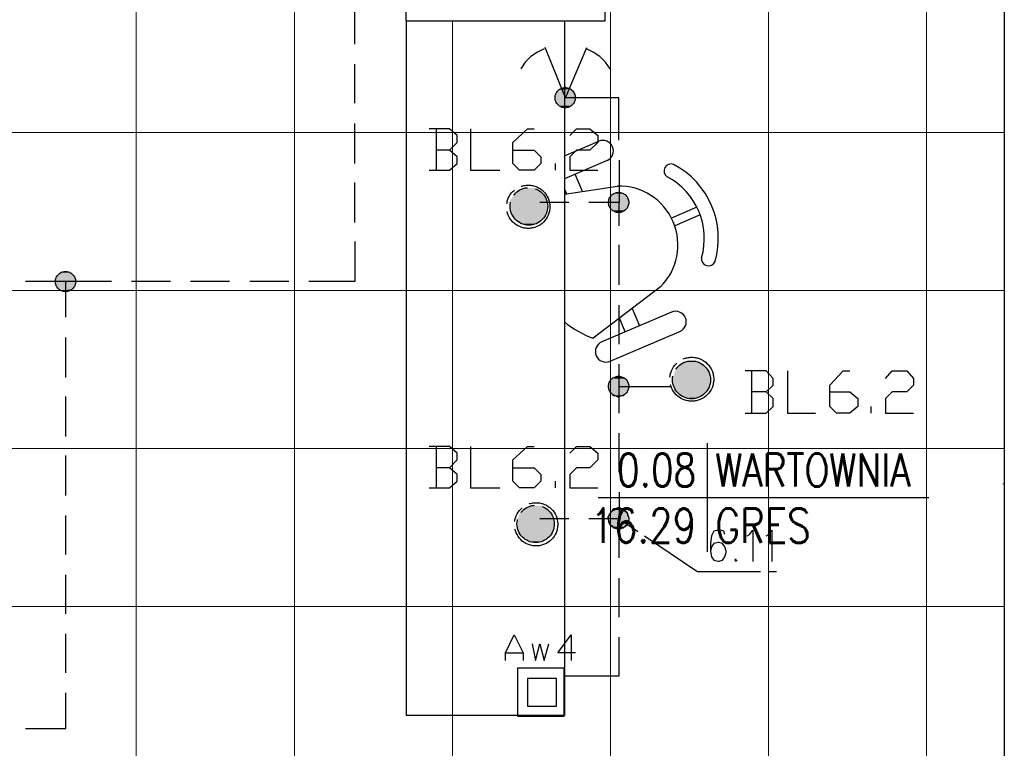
# Model space of a CAD drawing. Header units: millimetres. Extents: x 282377 to 1404227, y -783705 to 1038705.
# Tile 197 of 243: x 386187 to 386561, y 7533 to 7810. Entities that reach past the tile are written whole.
import ezdxf
from ezdxf.enums import TextEntityAlignment as Align

# ---------------------------------------------------------------- set-up
doc = ezdxf.new("R2010")
doc.units = ezdxf.units.MM
doc.linetypes.add('ACAD_ISO08W100', pattern=[36, 24, -3, 6, -3])
doc.layers.add('!!ELEKTRYKA', color=7, linetype='Continuous')
doc.styles.add('ROMANS', font='romans', dxfattribs={"width": 0.7})

# ---------------------------------------------------------------- blocks, each defined once
blk = doc.blocks.new('bikmet')
blk.add_line((0, 1.65), (0, -1.65))
at = {"style": 'ROMANS', "width": 0.8}
blk.add_attdef('NRPOM', text='', height=1, dxfattribs=at).set_placement((-0.333, 0.333), align=Align.RIGHT)
blk.add_attdef('NWAPOM', (0.25, 0.333), '', height=1, dxfattribs=at)
blk.add_attdef('RAREA', text='', height=1.042, dxfattribs=at).set_placement((-0.333, -0.333), align=Align.TOP_RIGHT)
blk.add_attdef('PODLOGA', text='', height=1.042, dxfattribs=at).set_placement((0.25, -0.333), align=Align.TOP_LEFT)

msp = doc.modelspace()

# ---------------------------------------------------------------- linework, layer by layer
at = {"layer": '!!ELEKTRYKA', "color": 252, "lineweight": 15, "ltscale": 15}
for p, q in [((386231.7, 10071.62), (386231.7, 7441.62)), ((386291.7, 10071.62), (386291.7, 7441.62)), ((386411.7, 7862.62), (386411.7, 7224.62)), ((386471.7, 7862.62), (386471.7, 7224.62)), ((386531.7, 7846.62), (386531.7, 7224.62)), ((386351.7, 7809.62), (386351.7, 7441.62)), ((385384.7, 7767.12), (386561.2, 7767.12)), ((385384.7, 7707.12), (386561.2, 7707.12)), ((385384.7, 7647.12), (386561.2, 7647.12)), ((385384.7, 7587.12), (386561.2, 7587.12))]:
    msp.add_line(p, q, dxfattribs=at)
at = {"layer": '!!ELEKTRYKA', "color": 252}
for p, q in [((386334.2, 7809.62), (386334.2, 7850.62)), ((386409.7, 7809.62), (386409.7, 7850.62)), ((386561.2, 7846.62), (386561.2, 7408.12)), ((386334.2, 7809.62), (386409.7, 7809.62)), ((386334.2, 7809.62), (386334.2, 7545.69)), ((386334.2, 7809.62), (386334.2, 7545.69)), ((386394.2, 7809.62), (386394.2, 7545.69)), ((386394.2, 7809.62), (386394.2, 7545.69)), ((386394.2, 7758.3), (386407.25, 7763.85)), ((386394.2, 7758.3), (386407.25, 7763.85)), ((386410.39, 7756.48), (386394.2, 7749.59)), ((386410.39, 7756.48), (386394.2, 7749.59)), ((386401.04, 7744.74), (386398.24, 7751.31)), ((386401.04, 7744.74), (386398.24, 7751.31)), ((386394.2, 7743.7), (386414.35, 7746.78)), ((386394.2, 7743.7), (386414.35, 7746.78)), ((386394.2, 7745.64), (386394.98, 7743.82)), ((386394.2, 7745.64), (386394.98, 7743.82)), ((386444.54, 7738.72), (386434.85, 7734.59)), ((386444.54, 7738.72), (386434.85, 7734.59)), ((386445.77, 7735.83), (386436.08, 7731.7)), ((386445.77, 7735.83), (386436.08, 7731.7)), ((386430.65, 7708.48), (386405.15, 7688.96)), ((386430.65, 7708.48), (386405.15, 7688.96)), ((386419.96, 7700.29), (386422.76, 7693.72)), ((386419.96, 7700.29), (386422.76, 7693.72)), ((386434.9, 7698.89), (386408.4, 7687.61)), ((386434.9, 7698.89), (386408.4, 7687.61)), ((386417.29, 7691.4), (386415.09, 7696.57)), ((386417.29, 7691.4), (386415.09, 7696.57)), ((386411.54, 7680.24), (386438.04, 7691.53)), ((386411.54, 7680.24), (386438.04, 7691.53)), ((386394.2, 7545.69), (386334.2, 7545.69)), ((386394.2, 7545.69), (386334.2, 7545.69))]:
    msp.add_line(p, q, dxfattribs=at)
at = {"layer": '!!ELEKTRYKA', "color": 252, "lineweight": 20}
msp.add_line((386560.7, 7633.62), (386561.2, 7633.62), dxfattribs=at)
at = {"layer": '!!ELEKTRYKA', "color": 7}
msp.add_line((386406.97, 7628.48), (386532.49, 7628.48), dxfattribs=at)
at = {"layer": '!!ELEKTRYKA', "color": 5, "linetype": 'ACAD_ISO08W100', "lineweight": -3}
for points in [[(386314.58, 7815.49), (386314.58, 7800.67)], [(386386.53, 7798.98), (386384.01, 7797.71), (386381.49, 7796.01), (386379.35, 7793.9), (386377.65, 7791.36)], [(386394.58, 7780.35), (386386.97, 7799.4)], [(386414.93, 7764.26), (386414.93, 7780.35), (386394.63, 7780.35), (386402.67, 7799.4)], [(386411.55, 7791.35), (386409.86, 7793.9), (386407.72, 7796.01), (386405.15, 7797.7), (386402.63, 7798.98)], [(386314.58, 7793.05), (386314.58, 7778.23)], [(386314.58, 7770.61), (386314.58, 7755.37)], [(386350.59, 7760.45), (386353.56, 7763.41), (386353.56, 7765.95), (386350.59, 7768.49), (386342.94, 7768.49)], [(386345.5, 7768.49), (386345.5, 7752.83)], [(386358.61, 7768.5), (386358.61, 7752.83), (386369.64, 7752.83)], [(386374.69, 7760.45), (386382.75, 7760.45), (386385.27, 7757.91), (386385.27, 7755.37), (386382.75, 7752.83), (386377.21, 7752.83), (386374.69, 7755.37), (386374.69, 7763.41), (386380.16, 7768.49), (386382.75, 7768.49)], [(386396.28, 7765.96), (386398.8, 7768.5), (386403.89, 7768.5), (386406.84, 7765.96), (386406.84, 7763.41), (386403.89, 7760.45), (386398.8, 7760.45), (386396.28, 7757.91), (386396.28, 7752.83), (386406.84, 7752.83)], [(386342.94, 7752.83), (386350.59, 7752.83), (386353.56, 7755.37), (386353.56, 7757.91), (386350.59, 7760.45), (386345.47, 7760.45)], [(386414.96, 7756.64), (386414.96, 7740.55), (386403.53, 7740.55)], [(386390.83, 7752.83), (386390.83, 7755.37)], [(386314.58, 7748.17), (386314.58, 7732.93)], [(386395.91, 7740.55), (386384.9, 7740.55)], [(386414.92, 7740.55), (386414.92, 7731.67)], [(386314.65, 7725.73), (386314.65, 7710.49), (386297.26, 7710.49)], [(386414.92, 7724.46), (386414.92, 7709.22)], [(386204.94, 7696.95), (386204.94, 7710.5), (386189.68, 7710.5)], [(386222.28, 7710.5), (386204.93, 7710.5)], [(386244.73, 7710.49), (386229.91, 7710.49)], [(386267.14, 7710.49), (386252.33, 7710.49)], [(386289.62, 7710.49), (386274.81, 7710.49)], [(386414.92, 7701.61), (386414.92, 7686.79)], [(386204.93, 7674.09), (386204.93, 7689.33)], [(386414.92, 7679.17), (386414.92, 7670.7), (386434.8, 7670.7)], [(386470.86, 7668.58), (386473.42, 7671.12), (386473.42, 7673.66), (386470.86, 7676.62), (386462.81, 7676.62)], [(386465.29, 7676.63), (386465.29, 7660.54)], [(386478.88, 7676.62), (386478.88, 7660.54), (386489.48, 7660.54)], [(386494.96, 7668.58), (386502.55, 7668.58), (386505.54, 7666.04), (386505.54, 7663.08), (386502.55, 7660.53), (386497.51, 7660.53), (386494.96, 7663.08), (386494.96, 7671.12), (386500.07, 7676.63), (386502.55, 7676.63)], [(386516.15, 7673.66), (386518.69, 7676.62), (386524.22, 7676.62), (386526.7, 7673.66), (386526.7, 7671.12), (386524.22, 7668.58), (386518.69, 7668.58), (386516.15, 7666.04), (386516.15, 7660.54), (386526.7, 7660.54)], [(386414.92, 7670.7), (386414.92, 7660.54)], [(386204.93, 7651.65), (386204.93, 7666.89)], [(386462.81, 7660.53), (386470.86, 7660.53), (386473.42, 7663.07), (386473.42, 7666.04), (386470.86, 7668.58), (386465.37, 7668.58)], [(386510.63, 7660.54), (386510.63, 7663.08)], [(386414.92, 7652.92), (386414.92, 7638.1)], [(386350.59, 7639.8), (386353.56, 7642.76), (386353.56, 7645.3), (386350.59, 7647.84), (386342.94, 7647.84)], [(386345.5, 7647.84), (386345.5, 7632.17)], [(386358.61, 7647.84), (386358.61, 7632.18), (386369.64, 7632.18)], [(386374.69, 7639.8), (386382.75, 7639.8), (386385.27, 7637.26), (386385.27, 7634.72), (386382.75, 7632.18), (386377.21, 7632.18), (386374.69, 7634.72), (386374.69, 7642.76), (386380.16, 7647.85), (386382.75, 7647.85)], [(386396.28, 7645.3), (386398.8, 7647.84), (386403.89, 7647.84), (386406.84, 7645.3), (386406.84, 7642.76), (386403.89, 7639.8), (386398.8, 7639.8), (386396.28, 7637.26), (386396.28, 7632.18), (386406.84, 7632.18)], [(386204.93, 7629.21), (386204.93, 7644.46)], [(386342.94, 7632.18), (386350.59, 7632.18), (386353.56, 7634.72), (386353.56, 7637.26), (386350.59, 7639.8), (386345.47, 7639.8)], [(386390.83, 7632.17), (386390.83, 7634.71)], [(386414.96, 7630.48), (386414.96, 7620.32), (386403.53, 7620.32)], [(386204.93, 7606.78), (386204.93, 7621.59)], [(386395.91, 7620.32), (386384.9, 7620.32)], [(386444.52, 7600.42), (386414.92, 7620.33), (386414.92, 7620.75)], [(386414.92, 7620.33), (386414.92, 7605.51)], [(386455.13, 7614.4), (386454.69, 7615.67), (386453.44, 7616.09), (386452.56, 7616.09), (386450.88, 7615.67), (386450.06, 7613.97), (386449.63, 7611.01), (386449.63, 7608.05), (386450.06, 7605.93), (386450.88, 7604.66), (386452.56, 7604.24), (386453, 7604.24), (386454.25, 7604.66), (386455.13, 7605.93), (386455.56, 7607.63), (386455.56, 7608.05), (386455.13, 7609.74), (386454.25, 7611.01), (386453, 7611.43), (386452.56, 7611.43), (386450.88, 7611.01), (386450.06, 7609.74), (386449.63, 7608.05)], [(386463.63, 7613.97), (386464.51, 7614.39), (386465.76, 7616.09), (386465.76, 7604.23)], [(386470.81, 7613.97), (386471.68, 7614.39), (386472.93, 7616.09), (386472.93, 7604.23)], [(386459.38, 7605.08), (386458.94, 7604.66), (386459.38, 7604.24), (386459.82, 7604.66)], [(386204.93, 7584.34), (386204.93, 7599.16)], [(386444.59, 7600.42), (386474.67, 7600.42)], [(386414.92, 7597.88), (386414.92, 7583.07)], [(386204.93, 7561.9), (386204.93, 7576.72)], [(386414.93, 7575.45), (386414.93, 7560.63), (386394.63, 7560.63)], [(386189.68, 7540.74), (386204.94, 7540.74), (386204.94, 7554.28)]]:
    msp.add_lwpolyline(points, dxfattribs=at)
msp.add_lwpolyline([(386412.4, 7617.78), (386412.84, 7616.93), (386413.66, 7616.93), (386414.53, 7616.51), (386414.91, 7616.51), (386415.79, 7616.93), (386416.61, 7616.93), (386417.04, 7617.36), (386417.92, 7618.2), (386418.3, 7618.63), (386418.3, 7619.47), (386418.74, 7619.9), (386418.74, 7620.75), (386418.3, 7621.59), (386418.3, 7622.44), (386417.92, 7622.86), (386417.48, 7623.28), (386416.61, 7624.13), (386415.79, 7624.13), (386415.35, 7624.56), (386414.53, 7624.56), (386413.66, 7624.13), (386412.84, 7624.13), (386412.4, 7623.71), (386411.96, 7622.86), (386411.52, 7622.44), (386411.15, 7621.59), (386410.71, 7621.17), (386410.71, 7620.32), (386411.15, 7619.47), (386411.15, 7618.63), (386411.52, 7618.2)], close=True, dxfattribs=at)
at = {"layer": '!!ELEKTRYKA', "color": 30, "linetype": 'ACAD_ISO08W100', "lineweight": -3, "true_color": 0xff7e00}
for points in [[(386371.79, 7566.55), (386371.79, 7569.52), (386375.19, 7576.29), (386378.59, 7569.52), (386378.59, 7566.55)], [(386398.45, 7569.52), (386391.66, 7569.52), (386396.75, 7576.29), (386396.75, 7566.56)], [(386381.93, 7572.9), (386383.19, 7566.56), (386384.89, 7572.9), (386386.59, 7566.56), (386388.29, 7572.9)], [(386371.79, 7569.52), (386378.59, 7569.52)]]:
    msp.add_lwpolyline(points, dxfattribs=at)
for points in [[(386376.41, 7545.39), (386394.17, 7545.39), (386394.17, 7563.59), (386376.41, 7563.59)], [(386380.21, 7549.2), (386391.22, 7549.2), (386391.22, 7559.78), (386380.21, 7559.78)]]:
    msp.add_lwpolyline(points, close=True, dxfattribs=at)
at = {"layer": '!!ELEKTRYKA', "color": 5, "linetype": 'ACAD_ISO08W100', "lineweight": -3}
for centre, radius in [((386394.51, 7780.37), 3.84), ((386394.51, 7780.37), 3.84), ((386380.49, 7738.95), 8.22), ((386380.74, 7739.08), 7.13), ((386414.79, 7740.58), 3.84), ((386414.79, 7740.58), 3.84), ((386204.82, 7710.51), 3.83), ((386204.82, 7710.51), 3.83), ((386442.56, 7673.42), 8.34), ((386442.46, 7673.2), 7.21), ((386414.79, 7670.72), 3.84), ((386414.79, 7670.72), 3.84), ((386383.46, 7618.3), 8.22), ((386383.3, 7618.45), 7.09), ((386414.79, 7620.34), 3.84), ((386414.79, 7620.34), 3.84)]:
    msp.add_circle(centre, radius, dxfattribs=at)
at = {"layer": '!!ELEKTRYKA', "color": 252}
for centre, radius, start, end in [((386408.82, 7760.17), 4, 293.0584, 113.0584), ((386408.82, 7760.17), 4, 293.0584, 113.0584), ((386434.72, 7752.54), 2.68, 69.4076, 234.9403), ((386434.72, 7752.54), 2.68, 69.4076, 234.9403), ((386420.81, 7726.91), 31.82, 343.9429, 62.1739), ((386420.81, 7726.91), 31.82, 343.9429, 62.1739), ((386420.81, 7726.91), 26.51, 343.9429, 62.1739), ((386420.81, 7726.91), 26.51, 343.9429, 62.1739), ((386414.92, 7724.4), 22.39, 314.654, 91.4629), ((386414.92, 7724.4), 22.39, 314.654, 91.4629), ((386448.93, 7719.17), 2.68, 171.1766, 336.7093), ((386448.93, 7719.17), 2.68, 171.1766, 336.7093), ((386436.47, 7695.21), 4, 293.0584, 113.0584), ((386436.47, 7695.21), 4, 293.0584, 113.0584), ((386419.19, 7726.22), 39.82, 231.1245, 249.3469), ((386419.19, 7726.22), 39.82, 231.1245, 249.3469), ((386409.97, 7683.93), 4, 113.0584, 293.0584), ((386409.97, 7683.93), 4, 113.0584, 293.0584)]:
    msp.add_arc(centre, radius, start, end, dxfattribs=at)
at = {"layer": '!!ELEKTRYKA', "color": 5, "linetype": 'ACAD_ISO08W100', "lineweight": -3}
for points in [[(386398.44, 7782.04), (386390.83, 7781.61), (386398.44, 7781.61)], [(386398.44, 7782.04), (386391.27, 7782.04), (386390.83, 7781.61)], [(386398.04, 7782.88), (386391.25, 7782.03), (386398.41, 7782.03)], [(386398.04, 7782.88), (386391.69, 7782.88), (386391.25, 7782.03)], [(386397.57, 7783.31), (386391.66, 7782.88), (386398.01, 7782.88)], [(386397.57, 7783.31), (386392.1, 7783.31), (386391.66, 7782.88)], [(386396.73, 7783.73), (386392.08, 7783.31), (386397.61, 7783.31)], [(386396.73, 7783.73), (386392.52, 7783.73), (386392.08, 7783.31)], [(386396.32, 7784.15), (386392.49, 7783.73), (386396.7, 7783.73)], [(386396.32, 7784.15), (386393.31, 7784.15), (386392.49, 7783.73)], [(386394.65, 7784.58), (386394.21, 7784.15), (386395.47, 7784.15)], [(386398.44, 7781.61), (386390.83, 7780.77), (386398.88, 7780.77)], [(386398.44, 7781.61), (386390.83, 7781.61), (386390.83, 7780.77)], [(386398.88, 7780.77), (386390.83, 7779.92), (386398.44, 7779.92)], [(386398.88, 7780.77), (386390.83, 7780.77), (386390.83, 7779.92)], [(386398.44, 7779.92), (386390.83, 7779.92), (386391.27, 7779.07)], [(386398.41, 7779.92), (386391.25, 7779.07), (386398.41, 7779.07)], [(386398.41, 7779.07), (386391.25, 7778.65), (386398.04, 7778.65)], [(386398.41, 7779.07), (386391.25, 7779.07), (386391.25, 7778.65)], [(386398.04, 7778.65), (386391.25, 7778.65), (386391.69, 7777.8)], [(386398.01, 7778.65), (386391.66, 7777.8), (386397.57, 7777.8)], [(386397.57, 7777.8), (386391.66, 7777.8), (386392.48, 7777.38)], [(386397.58, 7777.81), (386392.49, 7777.38), (386397.14, 7777.38)], [(386397.14, 7777.38), (386392.49, 7777.38), (386392.93, 7776.96)], [(386397.12, 7777.38), (386392.9, 7776.96), (386396.74, 7776.96)], [(386395.94, 7776.96), (386393.8, 7776.96), (386394.24, 7776.53)], [(386395.91, 7776.95), (386394.21, 7776.53), (386395.03, 7776.53)], [(386376.02, 7744.36), (386385.72, 7743.93), (386375.58, 7743.93)], [(386376.44, 7744.78), (386385.32, 7744.36), (386376, 7744.36)], [(386376, 7744.36), (386385.32, 7744.36), (386385.76, 7743.93)], [(386376.85, 7745.21), (386384.47, 7744.78), (386376.41, 7744.78)], [(386376.41, 7744.78), (386384.47, 7744.78), (386385.29, 7744.36)], [(386377.64, 7745.63), (386384, 7745.21), (386376.83, 7745.21)], [(386376.83, 7745.21), (386384, 7745.21), (386384.44, 7744.78)], [(386378.09, 7746.06), (386383.57, 7745.63), (386377.65, 7745.63)], [(386377.65, 7745.63), (386383.57, 7745.63), (386384.01, 7745.21)], [(386378.14, 7746.05), (386382.79, 7746.05), (386383.61, 7745.62)], [(386415.39, 7744.36), (386413.26, 7743.94), (386416.21, 7743.94)], [(386415.39, 7744.36), (386414.08, 7744.36), (386413.26, 7743.94)], [(386373.89, 7741.82), (386387.43, 7740.98), (386373.44, 7740.98)], [(386373.44, 7740.98), (386387.43, 7740.55), (386373.44, 7740.55)], [(386373.44, 7740.98), (386387.43, 7740.98), (386387.43, 7740.55)], [(386373.44, 7740.55), (386387.43, 7739.7), (386373.44, 7739.7)], [(386373.44, 7740.55), (386387.43, 7740.55), (386387.43, 7739.7)], [(386374.3, 7742.25), (386386.96, 7741.82), (386373.86, 7741.82)], [(386373.86, 7741.82), (386386.96, 7741.82), (386387.4, 7740.98)], [(386374.71, 7743.09), (386386.99, 7742.25), (386374.27, 7742.25)], [(386374.27, 7742.25), (386386.99, 7742.25), (386386.99, 7741.83)], [(386375.5, 7743.94), (386386.15, 7743.52), (386374.69, 7743.52)], [(386374.69, 7743.52), (386386.52, 7743.09), (386374.69, 7743.09)], [(386374.69, 7743.52), (386386.15, 7743.52), (386386.52, 7743.09)], [(386374.69, 7743.09), (386386.52, 7743.09), (386386.97, 7742.25)], [(386375.58, 7743.93), (386385.72, 7743.93), (386386.16, 7743.51)], [(386418.74, 7741.4), (386410.71, 7740.55), (386418.74, 7740.55)], [(386418.74, 7741.4), (386411.15, 7741.4), (386410.71, 7740.55)], [(386418.74, 7740.55), (386410.71, 7740.55), (386411.15, 7740.13)], [(386417.9, 7742.67), (386411.12, 7742.25), (386418.34, 7742.25)], [(386417.9, 7742.67), (386411.56, 7742.67), (386411.12, 7742.25)], [(386418.34, 7742.25), (386411.12, 7741.4), (386418.71, 7741.4)], [(386418.34, 7742.25), (386411.12, 7742.25), (386411.12, 7741.4)], [(386418.71, 7740.55), (386411.12, 7740.13), (386418.71, 7740.13)], [(386417.43, 7743.51), (386411.53, 7742.67), (386417.87, 7742.67)], [(386417.43, 7743.51), (386411.97, 7743.51), (386411.53, 7742.67)], [(386417.03, 7743.94), (386411.95, 7743.52), (386417.47, 7743.52)], [(386417.03, 7743.94), (386412.76, 7743.94), (386411.95, 7743.52)], [(386373.44, 7739.7), (386387.87, 7739.28), (386373.44, 7739.28)], [(386373.44, 7739.7), (386387.43, 7739.7), (386387.87, 7739.28)], [(386373.44, 7739.28), (386387.43, 7738.43), (386373.44, 7738.43)], [(386373.44, 7739.28), (386387.87, 7739.28), (386387.43, 7738.43)], [(386373.44, 7738.43), (386387.43, 7737.59), (386373.44, 7737.59)], [(386373.44, 7738.43), (386387.43, 7738.43), (386387.43, 7737.59)], [(386373.44, 7737.59), (386387.43, 7737.17), (386373.44, 7737.17)], [(386373.44, 7737.59), (386387.43, 7737.59), (386387.43, 7737.17)], [(386373.44, 7737.17), (386386.98, 7736.32), (386373.89, 7736.32)], [(386373.44, 7737.17), (386387.43, 7737.17), (386386.98, 7736.32)], [(386418.71, 7740.13), (386411.12, 7739.28), (386418.34, 7739.28)], [(386418.71, 7740.13), (386411.12, 7740.13), (386411.12, 7739.28)], [(386418.34, 7739.28), (386411.12, 7739.28), (386411.56, 7738.44)], [(386418.31, 7739.28), (386411.53, 7738.44), (386418.31, 7738.44)], [(386418.31, 7738.44), (386411.53, 7738.44), (386411.97, 7738.01)], [(386418.29, 7738.44), (386411.95, 7738.02), (386417.85, 7738.02)], [(386417.85, 7738.02), (386411.95, 7738.02), (386412.39, 7737.59)], [(386417.88, 7738.02), (386412.36, 7737.59), (386417.01, 7737.59)], [(386417.01, 7737.59), (386412.36, 7737.59), (386412.8, 7737.17)], [(386417.05, 7737.59), (386412.85, 7737.16), (386416.67, 7737.16)], [(386416.67, 7737.16), (386412.85, 7737.16), (386413.66, 7736.74)], [(386416.62, 7737.16), (386413.67, 7736.74), (386415.81, 7736.74)], [(386373.86, 7736.32), (386386.96, 7735.89), (386374.3, 7735.89)], [(386373.86, 7736.32), (386386.96, 7736.32), (386386.96, 7735.89)], [(386374.27, 7735.9), (386386.55, 7735.05), (386374.71, 7735.05)], [(386374.27, 7735.9), (386386.99, 7735.9), (386386.55, 7735.05)], [(386374.69, 7735.05), (386386.15, 7734.63), (386374.69, 7734.63)], [(386374.69, 7735.05), (386386.52, 7735.05), (386386.15, 7734.63)], [(386374.69, 7734.63), (386385.71, 7734.21), (386375.5, 7734.21)], [(386374.69, 7734.63), (386386.15, 7734.63), (386385.71, 7734.21)], [(386375.58, 7734.2), (386385.34, 7733.78), (386376.02, 7733.78)], [(386375.58, 7734.2), (386385.72, 7734.2), (386385.34, 7733.78)], [(386376, 7733.78), (386384.43, 7733.35), (386376.44, 7733.35)], [(386376, 7733.78), (386385.32, 7733.78), (386384.43, 7733.35)], [(386376.41, 7733.36), (386384.03, 7732.93), (386376.85, 7732.93)], [(386376.41, 7733.36), (386384.47, 7733.36), (386384.03, 7732.93)], [(386376.83, 7732.93), (386383.62, 7732.51), (386377.64, 7732.51)], [(386376.83, 7732.93), (386384, 7732.93), (386383.62, 7732.51)], [(386378.14, 7732.51), (386382.35, 7732.08), (386378.95, 7732.08)], [(386378.14, 7732.51), (386382.79, 7732.51), (386382.35, 7732.08)], [(386208.34, 7711.34), (386200.72, 7710.91), (386208.79, 7710.91)], [(386208.34, 7711.34), (386201.17, 7711.34), (386200.72, 7710.91)], [(386208.79, 7710.91), (386200.72, 7710.07), (386208.79, 7710.07)], [(386208.79, 7710.91), (386200.72, 7710.91), (386200.72, 7710.07)], [(386207.93, 7712.61), (386201.14, 7712.18), (386208.31, 7712.18)], [(386207.93, 7712.61), (386201.59, 7712.61), (386201.14, 7712.18)], [(386208.31, 7712.18), (386201.14, 7711.34), (386208.31, 7711.34)], [(386208.31, 7712.18), (386201.14, 7712.18), (386201.14, 7711.34)], [(386207.51, 7713.46), (386201.55, 7712.61), (386207.89, 7712.61)], [(386207.51, 7713.46), (386202, 7713.46), (386201.55, 7712.61)], [(386207.02, 7713.88), (386201.97, 7713.46), (386207.47, 7713.46)], [(386207.02, 7713.88), (386202.8, 7713.88), (386201.97, 7713.46)], [(386206.26, 7714.3), (386202.86, 7713.88), (386207.09, 7713.88)], [(386206.26, 7714.3), (386203.31, 7714.3), (386202.86, 7713.88)], [(386208.79, 7710.07), (386200.72, 7710.07), (386201.17, 7709.22)], [(386208.76, 7710.07), (386201.14, 7709.23), (386208.31, 7709.23)], [(386208.31, 7709.23), (386201.14, 7709.23), (386201.59, 7708.37)], [(386208.34, 7709.22), (386201.55, 7708.38), (386208.34, 7708.38)], [(386208.34, 7708.38), (386201.55, 7708.38), (386202, 7707.96)], [(386208.31, 7708.38), (386201.97, 7707.96), (386207.92, 7707.96)], [(386207.92, 7707.96), (386201.97, 7707.96), (386202.41, 7707.54)], [(386207.96, 7707.95), (386202.45, 7707.52), (386207.12, 7707.52)], [(386207.12, 7707.52), (386202.45, 7707.52), (386202.9, 7707.1)], [(386207.09, 7707.53), (386202.86, 7707.11), (386206.7, 7707.11)], [(386206.7, 7707.11), (386202.86, 7707.11), (386203.7, 7706.68)], [(386206.64, 7707.11), (386203.69, 7706.68), (386205.8, 7706.68)], [(386436.54, 7677.05), (386448.81, 7676.63), (386436.1, 7676.63)], [(386436.95, 7677.9), (386448.34, 7677.05), (386436.51, 7677.05)], [(386436.51, 7677.05), (386448.34, 7677.05), (386448.78, 7676.63)], [(386437.37, 7678.32), (386447.94, 7677.9), (386436.93, 7677.9)], [(386436.93, 7677.9), (386447.94, 7677.9), (386448.38, 7677.05)], [(386437.78, 7678.75), (386447.48, 7678.32), (386437.34, 7678.32)], [(386437.34, 7678.32), (386447.48, 7678.32), (386447.92, 7677.9)], [(386438.7, 7679.16), (386447.15, 7678.74), (386437.83, 7678.74)], [(386437.83, 7678.74), (386447.15, 7678.74), (386447.59, 7678.32)], [(386439.09, 7679.59), (386446.73, 7679.16), (386438.65, 7679.16)], [(386438.65, 7679.16), (386446.73, 7679.16), (386447.1, 7678.74)], [(386439.07, 7679.59), (386446.26, 7679.59), (386446.7, 7679.17)], [(386440.36, 7680.01), (386445.43, 7679.59), (386439.48, 7679.59)], [(386441.19, 7680.44), (386444.94, 7680.02), (386440.31, 7680.02)], [(386440.31, 7680.02), (386444.94, 7680.02), (386445.38, 7679.59)], [(386441.21, 7680.43), (386444.15, 7680.43), (386445.02, 7680.01)], [(386417.03, 7673.66), (386411.95, 7673.24), (386417.47, 7673.24)], [(386417.03, 7673.66), (386412.76, 7673.66), (386411.95, 7673.24)], [(386416.23, 7674.08), (386412.85, 7673.66), (386417.05, 7673.66)], [(386416.23, 7674.08), (386413.29, 7674.08), (386412.85, 7673.66)], [(386415.39, 7674.51), (386413.26, 7674.08), (386416.21, 7674.08)], [(386415.39, 7674.51), (386414.08, 7674.51), (386413.26, 7674.08)], [(386435.71, 7674.51), (386449.67, 7674.09), (386435.27, 7674.09)], [(386435.27, 7674.09), (386449.67, 7673.24), (386435.27, 7673.24)], [(386435.27, 7674.09), (386449.67, 7674.09), (386449.67, 7673.24)], [(386436.12, 7675.78), (386449.21, 7675.35), (386435.69, 7675.35)], [(386435.69, 7675.35), (386449.65, 7674.51), (386435.69, 7674.51)], [(386435.69, 7675.35), (386449.21, 7675.35), (386449.65, 7674.51)], [(386435.69, 7674.51), (386449.65, 7674.51), (386449.65, 7674.08)], [(386436.1, 7676.63), (386449.25, 7675.78), (386436.1, 7675.78)], [(386436.1, 7676.63), (386448.81, 7676.63), (386449.25, 7675.78)], [(386436.1, 7675.78), (386449.25, 7675.78), (386449.25, 7675.36)], [(386418.74, 7671.55), (386410.71, 7670.7), (386418.74, 7670.7)], [(386418.74, 7671.55), (386411.15, 7671.55), (386410.71, 7670.7)], [(386418.74, 7670.7), (386410.71, 7670.7), (386411.15, 7669.85)], [(386417.9, 7672.82), (386411.12, 7671.97), (386418.34, 7671.97)], [(386417.9, 7672.82), (386411.56, 7672.82), (386411.12, 7671.97)], [(386418.34, 7671.97), (386411.12, 7671.54), (386418.71, 7671.54)], [(386418.34, 7671.97), (386411.12, 7671.97), (386411.12, 7671.54)], [(386418.71, 7670.7), (386411.12, 7669.86), (386418.71, 7669.86)], [(386418.71, 7669.86), (386411.12, 7669.43), (386418.34, 7669.43)], [(386418.71, 7669.86), (386411.12, 7669.86), (386411.12, 7669.43)], [(386417.43, 7673.24), (386411.53, 7672.82), (386417.87, 7672.82)], [(386417.43, 7673.24), (386411.97, 7673.24), (386411.53, 7672.82)], [(386435.27, 7673.24), (386449.67, 7672.39), (386435.27, 7672.39)], [(386435.27, 7673.24), (386449.67, 7673.24), (386449.67, 7672.39)], [(386435.27, 7672.39), (386449.67, 7671.96), (386435.71, 7671.96)], [(386435.27, 7672.39), (386449.67, 7672.39), (386449.67, 7671.96)], [(386435.69, 7671.97), (386449.21, 7671.12), (386435.69, 7671.12)], [(386435.69, 7671.97), (386449.65, 7671.97), (386449.21, 7671.12)], [(386435.69, 7671.12), (386449.21, 7670.7), (386436.12, 7670.7)], [(386435.69, 7671.12), (386449.21, 7671.12), (386449.21, 7670.7)], [(386436.1, 7670.7), (386448.81, 7669.85), (386436.1, 7669.85)], [(386436.1, 7670.7), (386449.25, 7670.7), (386448.81, 7669.85)], [(386436.1, 7669.85), (386448.37, 7669.43), (386436.54, 7669.43)], [(386436.1, 7669.85), (386448.81, 7669.85), (386448.37, 7669.43)], [(386418.34, 7669.43), (386411.12, 7669.43), (386411.56, 7668.58)], [(386418.31, 7669.43), (386411.53, 7668.58), (386418.31, 7668.58)], [(386418.31, 7668.58), (386411.53, 7668.58), (386411.97, 7668.16)], [(386418.29, 7668.59), (386411.95, 7668.16), (386417.85, 7668.16)], [(386417.85, 7668.16), (386411.95, 7668.16), (386412.39, 7667.31)], [(386417.88, 7668.16), (386412.36, 7667.32), (386417.01, 7667.32)], [(386417.01, 7667.32), (386412.36, 7667.32), (386412.8, 7666.9)], [(386417.05, 7667.31), (386412.85, 7666.88), (386416.67, 7666.88)], [(386415.81, 7666.89), (386413.67, 7666.89), (386414.49, 7666.46)], [(386415.76, 7666.89), (386414.5, 7666.47), (386414.94, 7666.47)], [(386436.51, 7669.43), (386447.97, 7669), (386436.95, 7669)], [(386436.51, 7669.43), (386448.34, 7669.43), (386447.97, 7669)], [(386436.93, 7669.01), (386447.51, 7668.16), (386437.37, 7668.16)], [(386436.93, 7669.01), (386447.94, 7669.01), (386447.51, 7668.16)], [(386437.34, 7668.16), (386447.11, 7667.74), (386437.78, 7667.74)], [(386437.34, 7668.16), (386447.48, 7668.16), (386447.11, 7667.74)], [(386437.83, 7667.73), (386446.71, 7667.31), (386438.7, 7667.31)], [(386437.83, 7667.73), (386447.15, 7667.73), (386446.71, 7667.31)], [(386438.65, 7667.31), (386446.29, 7666.89), (386439.09, 7666.89)], [(386438.65, 7667.31), (386446.73, 7667.31), (386446.29, 7666.89)], [(386439.48, 7666.89), (386444.99, 7666.47), (386440.36, 7666.47)], [(386439.48, 7666.89), (386445.43, 7666.89), (386444.99, 7666.47)], [(386441.21, 7666.46), (386443.33, 7666.04), (386441.65, 7666.04)], [(386441.21, 7666.46), (386444.15, 7666.46), (386443.33, 7666.04)], [(386380.61, 7624.98), (386386.97, 7624.56), (386379.79, 7624.56)], [(386381.06, 7625.4), (386386.1, 7624.98), (386380.62, 7624.98)], [(386380.62, 7624.98), (386386.1, 7624.98), (386386.98, 7624.56)], [(386381.03, 7625.41), (386385.69, 7625.41), (386386.13, 7624.98)], [(386376.85, 7621.17), (386389.95, 7620.32), (386376.41, 7620.32)], [(386377.27, 7622.44), (386389.54, 7621.59), (386376.83, 7621.59)], [(386376.83, 7621.59), (386389.92, 7621.17), (386376.83, 7621.17)], [(386376.83, 7621.59), (386389.54, 7621.59), (386389.92, 7621.17)], [(386376.83, 7621.17), (386389.92, 7621.17), (386389.92, 7620.33)], [(386377.68, 7622.86), (386389.52, 7622.44), (386377.24, 7622.44)], [(386377.24, 7622.44), (386389.52, 7622.44), (386389.52, 7621.6)], [(386378.09, 7623.29), (386389.11, 7622.87), (386377.65, 7622.87)], [(386377.65, 7622.87), (386389.11, 7622.87), (386389.49, 7622.44)], [(386378.58, 7623.71), (386388.71, 7623.28), (386378.14, 7623.28)], [(386378.14, 7623.28), (386388.71, 7623.28), (386389.15, 7622.86)], [(386379.37, 7624.13), (386387.87, 7623.7), (386378.55, 7623.7)], [(386378.55, 7623.7), (386387.87, 7623.7), (386388.68, 7623.28)], [(386379.82, 7624.55), (386387.44, 7624.13), (386379.38, 7624.13)], [(386379.38, 7624.13), (386387.44, 7624.13), (386387.88, 7623.71)], [(386379.79, 7624.56), (386386.97, 7624.56), (386387.41, 7624.13)], [(386418.74, 7621.59), (386410.71, 7620.75), (386418.74, 7620.75)], [(386418.74, 7621.59), (386411.15, 7621.59), (386410.71, 7620.75)], [(386411.15, 7621.17), (386418.74, 7620.32), (386410.71, 7620.32)], [(386417.9, 7622.86), (386411.12, 7622.01), (386418.34, 7622.01)], [(386417.9, 7622.86), (386411.56, 7622.86), (386411.12, 7622.01)], [(386411.56, 7622.44), (386418.34, 7622.01), (386411.12, 7622.01)], [(386418.34, 7622.01), (386411.12, 7621.59), (386418.71, 7621.59)], [(386418.34, 7622.01), (386411.12, 7622.01), (386411.12, 7621.59)], [(386411.12, 7622.01), (386418.71, 7621.17), (386411.12, 7621.17)], [(386411.12, 7622.01), (386418.34, 7622.01), (386418.71, 7621.17)], [(386411.12, 7621.17), (386418.71, 7621.17), (386418.71, 7620.32)], [(386417.43, 7623.28), (386411.53, 7622.86), (386417.87, 7622.86)], [(386417.43, 7623.28), (386411.97, 7623.28), (386411.53, 7622.86)], [(386411.97, 7623.28), (386418.31, 7622.44), (386411.53, 7622.44)], [(386411.53, 7622.44), (386418.31, 7622.44), (386418.31, 7622.02)], [(386417.03, 7623.71), (386411.95, 7623.29), (386417.47, 7623.29)], [(386417.03, 7623.71), (386412.76, 7623.71), (386411.95, 7623.29)], [(386412.39, 7623.71), (386417.85, 7623.29), (386411.95, 7623.29)], [(386411.95, 7623.29), (386417.85, 7623.29), (386418.29, 7622.44)], [(386412.8, 7624.13), (386417.01, 7623.71), (386412.36, 7623.71)], [(386412.36, 7623.71), (386417.01, 7623.71), (386417.88, 7623.29)], [(386416.23, 7624.13), (386412.85, 7623.7), (386417.05, 7623.7)], [(386416.23, 7624.13), (386413.29, 7624.13), (386412.85, 7623.7)], [(386412.85, 7624.13), (386416.67, 7624.13), (386417.05, 7623.7)], [(386415.39, 7624.55), (386413.26, 7624.13), (386416.21, 7624.13)], [(386415.39, 7624.55), (386414.08, 7624.55), (386413.26, 7624.13)], [(386414.49, 7624.55), (386415.81, 7624.13), (386413.67, 7624.13)], [(386414.5, 7624.56), (386414.94, 7624.56), (386415.76, 7624.14)], [(386376.41, 7620.32), (386390.39, 7619.9), (386376.41, 7619.9)], [(386376.41, 7620.32), (386389.95, 7620.32), (386390.39, 7619.9)], [(386376.41, 7619.9), (386390.39, 7619.05), (386376.41, 7619.05)], [(386376.41, 7619.9), (386390.39, 7619.9), (386390.39, 7619.05)], [(386376.41, 7619.05), (386390.39, 7618.63), (386376.41, 7618.63)], [(386376.41, 7619.05), (386390.39, 7619.05), (386390.39, 7618.63)], [(386376.41, 7618.63), (386390.39, 7617.78), (386376.41, 7617.78)], [(386376.41, 7618.63), (386390.39, 7618.63), (386390.39, 7617.78)], [(386376.41, 7617.78), (386390.39, 7616.93), (386376.41, 7616.93)], [(386376.41, 7617.78), (386390.39, 7617.78), (386390.39, 7616.93)], [(386418.74, 7620.75), (386410.71, 7620.75), (386411.15, 7619.9)], [(386410.71, 7620.32), (386418.74, 7619.47), (386411.15, 7619.47)], [(386410.71, 7620.32), (386418.74, 7620.32), (386418.74, 7619.47)], [(386418.71, 7620.74), (386411.12, 7619.9), (386418.71, 7619.9)], [(386418.71, 7619.9), (386411.12, 7619.05), (386418.34, 7619.05)], [(386418.71, 7619.9), (386411.12, 7619.9), (386411.12, 7619.05)], [(386411.12, 7619.48), (386418.34, 7619.05), (386411.12, 7619.05)], [(386411.12, 7619.48), (386418.71, 7619.48), (386418.34, 7619.05)], [(386418.34, 7619.05), (386411.12, 7619.05), (386411.56, 7618.63)], [(386411.12, 7619.05), (386417.9, 7618.2), (386411.56, 7618.2)], [(386411.12, 7619.05), (386418.34, 7619.05), (386417.9, 7618.2)], [(386418.31, 7619.06), (386411.53, 7618.63), (386418.31, 7618.63)], [(386418.31, 7618.63), (386411.53, 7618.63), (386411.97, 7617.78)], [(386411.53, 7618.21), (386417.43, 7617.78), (386411.97, 7617.78)], [(386411.53, 7618.21), (386417.87, 7618.21), (386417.43, 7617.78)], [(386418.29, 7618.63), (386411.95, 7617.79), (386417.85, 7617.79)], [(386417.85, 7617.79), (386411.95, 7617.79), (386412.39, 7617.36)], [(386411.95, 7617.79), (386417.03, 7617.36), (386412.76, 7617.36)], [(386411.95, 7617.79), (386417.47, 7617.79), (386417.03, 7617.36)], [(386417.88, 7617.78), (386412.36, 7617.36), (386417.01, 7617.36)], [(386417.01, 7617.36), (386412.36, 7617.36), (386412.8, 7616.94)], [(386417.05, 7617.35), (386412.85, 7616.93), (386416.67, 7616.93)], [(386412.85, 7617.35), (386416.23, 7616.93), (386413.29, 7616.93)], [(386412.85, 7617.35), (386417.05, 7617.35), (386416.23, 7616.93)], [(386376.41, 7616.93), (386389.95, 7616.51), (386376.41, 7616.51)], [(386376.41, 7616.93), (386390.39, 7616.93), (386389.95, 7616.51)], [(386376.41, 7616.51), (386389.95, 7615.66), (386376.85, 7615.66)], [(386376.41, 7616.51), (386389.95, 7616.51), (386389.95, 7615.66)], [(386376.83, 7615.67), (386389.54, 7615.24), (386376.83, 7615.24)], [(386376.83, 7615.67), (386389.92, 7615.67), (386389.54, 7615.24)], [(386376.83, 7615.24), (386389.54, 7614.4), (386377.27, 7614.4)], [(386376.83, 7615.24), (386389.54, 7615.24), (386389.54, 7614.4)], [(386377.24, 7614.39), (386389.07, 7613.97), (386377.68, 7613.97)], [(386377.24, 7614.39), (386389.52, 7614.39), (386389.07, 7613.97)], [(386377.65, 7613.98), (386388.67, 7613.55), (386378.09, 7613.55)], [(386377.65, 7613.98), (386389.11, 7613.98), (386388.67, 7613.55)], [(386378.14, 7613.55), (386387.89, 7613.12), (386378.58, 7613.12)], [(386378.14, 7613.55), (386388.71, 7613.55), (386387.89, 7613.12)], [(386413.26, 7616.93), (386415.39, 7616.51), (386414.08, 7616.51)], [(386413.26, 7616.93), (386416.21, 7616.93), (386415.39, 7616.51)], [(386415.81, 7616.93), (386413.67, 7616.93), (386414.49, 7616.51)], [(386415.76, 7616.93), (386414.5, 7616.51), (386414.94, 7616.51)], [(386378.55, 7613.12), (386387.43, 7612.7), (386379.37, 7612.7)], [(386378.55, 7613.12), (386387.87, 7613.12), (386387.43, 7612.7)], [(386379.38, 7612.7), (386386.99, 7612.28), (386379.82, 7612.28)], [(386379.38, 7612.7), (386387.44, 7612.7), (386386.99, 7612.28)], [(386379.79, 7612.28), (386386.15, 7611.86), (386380.61, 7611.86)], [(386379.79, 7612.28), (386386.97, 7612.28), (386386.15, 7611.86)], [(386381.03, 7611.86), (386384.87, 7611.44), (386381.85, 7611.44)], [(386381.03, 7611.86), (386385.69, 7611.86), (386384.87, 7611.44)]]:
    msp.add_solid(points, dxfattribs=at)

# ---------------------------------------------------------------- block references
at = {"layer": '!!ELEKTRYKA', "color": 18, "true_color": 0x000000, "xscale": 12.5, "yscale": 12.5, "zscale": 12.5}
msp.add_blockref('bikmet', (386448.39, 7628.48), dxfattribs=at).add_auto_attribs({'NRPOM': '0.08', 'NWAPOM': 'WARTOWNIA', 'RAREA': '16.29', 'PODLOGA': 'GRES'})

doc.saveas('drawing.dxf')
